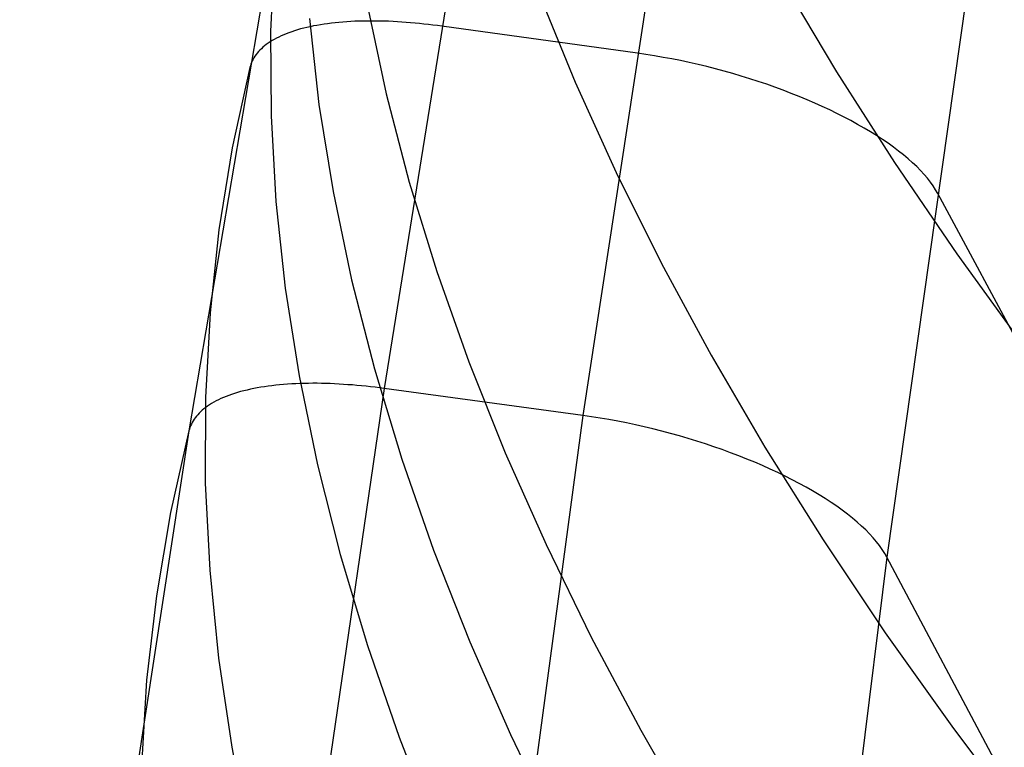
# Model space of a CAD drawing. Header units: millimetres. Extents: x 119 to 175.9, y -203.1 to -153.8.
# Tile 240 of 256: x 171.5 to 172.8, y -194.6 to -193.7. Entities that reach past the tile are written whole.
import ezdxf

# ---------------------------------------------------------------- set-up
doc = ezdxf.new("R2010")
doc.units = ezdxf.units.MM
doc.header["$MEASUREMENT"] = 0
doc.layers.add('Livello 03', color=5, linetype='Continuous', true_color=0x0000ff)

msp = doc.modelspace()

# ---------------------------------------------------------------- linework, layer by layer
at = {"layer": 'Livello 03'}
for p, q in [((172.1452, -193.2169, 44.8868), (171.9976, -194.1336, 44.8055)), ((172.3897, -193.2506, 44.8088), (172.2496, -194.1678, 44.7269)), ((171.9059, -193.2683, 45.1735), (171.7499, -194.1872, 45.0986)), ((172.7659, -193.4258, 44.9955), (172.6353, -194.3476, 44.9209)), ((171.8584, -193.5751, 45.9689), (171.8534, -193.6807, 46.2349)), ((172.5028, -193.617, 49.403), (172.5713, -193.7318, 49.6476)), ((172.1933, -193.6314, 48.3801), (172.2398, -193.745, 48.6345)), ((171.9764, -193.6488, 47.3211), (172.0001, -193.7597, 47.5828)), ((171.9027, -193.6642, 46.7801), (171.9149, -193.7734, 47.0443)), ((171.9354, -193.6698, 44.9212), (171.9306, -193.6703, 44.9257)), ((171.9402, -193.6693, 44.9168), (171.9354, -193.6698, 44.9212)), ((171.9451, -193.6689, 44.9125), (171.9402, -193.6693, 44.9168)), ((171.9501, -193.6685, 44.9083), (171.9451, -193.6689, 44.9125)), ((171.9552, -193.6682, 44.9042), (171.9501, -193.6685, 44.9083)), ((171.9603, -193.6679, 44.9002), (171.9552, -193.6682, 44.9042)), ((171.9655, -193.6677, 44.8963), (171.9603, -193.6679, 44.9002)), ((171.9708, -193.6676, 44.8925), (171.9655, -193.6677, 44.8963)), ((171.9761, -193.6675, 44.8888), (171.9708, -193.6676, 44.8925)), ((171.9814, -193.6675, 44.8852), (171.9761, -193.6675, 44.8888)), ((171.9868, -193.6675, 44.8818), (171.9814, -193.6675, 44.8852)), ((171.9922, -193.6676, 44.8784), (171.9868, -193.6675, 44.8818)), ((171.9977, -193.6677, 44.8751), (171.9922, -193.6676, 44.8784)), ((172.0032, -193.6679, 44.872), (171.9977, -193.6677, 44.8751)), ((172.0088, -193.6682, 44.8689), (172.0032, -193.6679, 44.872)), ((172.0143, -193.6685, 44.866), (172.0088, -193.6682, 44.8689)), ((172.0199, -193.6688, 44.8632), (172.0143, -193.6685, 44.866)), ((172.0255, -193.6692, 44.8604), (172.0199, -193.6688, 44.8632)), ((172.0311, -193.6697, 44.8578), (172.0255, -193.6692, 44.8604)), ((172.0368, -193.6701, 44.8553), (172.0311, -193.6697, 44.8578)), ((172.0424, -193.6707, 44.853), (172.0368, -193.6701, 44.8553)), ((171.8534, -193.6807, 46.2349), (171.8541, -193.7878, 46.501)), ((171.8768, -193.6823, 44.9909), (171.8734, -193.6836, 44.9964)), ((171.8804, -193.6811, 44.9855), (171.8768, -193.6823, 44.9909)), ((171.884, -193.6799, 44.9801), (171.8804, -193.6811, 44.9855)), ((171.8877, -193.6787, 44.9749), (171.884, -193.6799, 44.9801)), ((171.8916, -193.6776, 44.9696), (171.8877, -193.6787, 44.9749)), ((171.8955, -193.6766, 44.9644), (171.8916, -193.6776, 44.9696)), ((171.8996, -193.6756, 44.9593), (171.8955, -193.6766, 44.9644)), ((171.9037, -193.6747, 44.9543), (171.8996, -193.6756, 44.9593)), ((171.908, -193.6738, 44.9493), (171.9037, -193.6747, 44.9543)), ((171.9123, -193.673, 44.9444), (171.908, -193.6738, 44.9493)), ((171.9168, -193.6722, 44.9396), (171.9123, -193.673, 44.9444)), ((171.9213, -193.6715, 44.9349), (171.9168, -193.6722, 44.9396)), ((171.9259, -193.6709, 44.9302), (171.9213, -193.6715, 44.9349)), ((171.9306, -193.6703, 44.9257), (171.9259, -193.6709, 44.9302)), ((172.0481, -193.6713, 44.8507), (172.0424, -193.6707, 44.853)), ((172.0537, -193.6719, 44.8485), (172.0481, -193.6713, 44.8507)), ((172.0594, -193.6726, 44.8465), (172.0537, -193.6719, 44.8485)), ((172.0651, -193.6733, 44.8445), (172.0594, -193.6726, 44.8465)), ((172.0707, -193.6741, 44.8427), (172.0651, -193.6733, 44.8445)), ((172.3189, -193.7084, 44.7643), (172.0707, -193.6741, 44.8427)), ((171.8529, -193.694, 45.0356), (171.8504, -193.6956, 45.0413)), ((171.8555, -193.6923, 45.0299), (171.8529, -193.694, 45.0356)), ((171.8582, -193.6908, 45.0242), (171.8555, -193.6923, 45.0299)), ((171.861, -193.6893, 45.0186), (171.8582, -193.6908, 45.0242)), ((171.8639, -193.6878, 45.013), (171.861, -193.6893, 45.0186)), ((171.867, -193.6863, 45.0074), (171.8639, -193.6878, 45.013)), ((171.8702, -193.6849, 45.0019), (171.867, -193.6863, 45.0074)), ((171.8734, -193.6836, 44.9964), (171.8702, -193.6849, 45.0019)), ((171.8382, -193.7063, 45.0758), (171.8366, -193.7082, 45.0816)), ((171.8399, -193.7044, 45.0701), (171.8382, -193.7063, 45.0758)), ((171.8418, -193.7026, 45.0643), (171.8399, -193.7044, 45.0701)), ((171.8438, -193.7008, 45.0586), (171.8418, -193.7026, 45.0643)), ((171.8459, -193.699, 45.0528), (171.8438, -193.7008, 45.0586)), ((171.8481, -193.6973, 45.0471), (171.8459, -193.699, 45.0528)), ((171.8504, -193.6956, 45.0413), (171.8481, -193.6973, 45.0471)), ((171.8294, -193.7201, 45.1159), (171.8286, -193.7221, 45.1215)), ((171.8303, -193.718, 45.1102), (171.8294, -193.7201, 45.1159)), ((171.8313, -193.716, 45.1045), (171.8303, -193.718, 45.1102)), ((171.8324, -193.714, 45.0988), (171.8313, -193.716, 45.1045)), ((171.8337, -193.712, 45.0931), (171.8324, -193.714, 45.0988)), ((171.8351, -193.7101, 45.0873), (171.8337, -193.712, 45.0931)), ((171.8366, -193.7082, 45.0816), (171.8351, -193.7101, 45.0873)), ((172.3297, -193.71, 44.7611), (172.3189, -193.7084, 44.7643)), ((172.3406, -193.7117, 44.7582), (172.3297, -193.71, 44.7611)), ((172.3516, -193.7136, 44.7557), (172.3406, -193.7117, 44.7582)), ((172.3626, -193.7156, 44.7535), (172.3516, -193.7136, 44.7557)), ((172.3736, -193.7178, 44.7517), (172.3626, -193.7156, 44.7535)), ((172.3846, -193.7202, 44.7503), (172.3736, -193.7178, 44.7517)), ((171.8273, -193.7263, 45.1327), (171.8049, -193.8284, 45.4008)), ((171.8279, -193.7242, 45.1271), (171.8273, -193.7263, 45.1327)), ((171.8286, -193.7221, 45.1215), (171.8279, -193.7242, 45.1271)), ((172.3957, -193.7227, 44.7493), (172.3846, -193.7202, 44.7503)), ((172.4067, -193.7254, 44.7486), (172.3957, -193.7227, 44.7493)), ((172.4178, -193.7282, 44.7483), (172.4067, -193.7254, 44.7486)), ((172.4288, -193.7311, 44.7483), (172.4178, -193.7282, 44.7483)), ((172.4397, -193.7342, 44.7487), (172.4288, -193.7311, 44.7483)), ((172.5713, -193.7318, 49.6476), (172.645, -193.8471, 49.8903)), ((172.2398, -193.745, 48.6345), (172.2918, -193.8596, 48.8876)), ((172.4506, -193.7374, 44.7495), (172.4397, -193.7342, 44.7487)), ((172.4614, -193.7408, 44.7507), (172.4506, -193.7374, 44.7495)), ((172.4722, -193.7442, 44.7522), (172.4614, -193.7408, 44.7507)), ((172.4828, -193.7478, 44.7541), (172.4722, -193.7442, 44.7522)), ((172.4933, -193.7515, 44.7564), (172.4828, -193.7478, 44.7541)), ((172.5037, -193.7553, 44.759), (172.4933, -193.7515, 44.7564)), ((172.514, -193.7593, 44.762), (172.5037, -193.7553, 44.759)), ((172.0001, -193.7597, 47.5828), (172.0295, -193.8719, 47.8437)), ((172.5241, -193.7633, 44.7653), (172.514, -193.7593, 44.762)), ((172.5341, -193.7674, 44.769), (172.5241, -193.7633, 44.7653)), ((172.5439, -193.7716, 44.773), (172.5341, -193.7674, 44.769)), ((171.9149, -193.7734, 47.0443), (171.9327, -193.8839, 47.3082)), ((172.5534, -193.7759, 44.7773), (172.5439, -193.7716, 44.773)), ((172.5628, -193.7803, 44.782), (172.5534, -193.7759, 44.7773)), ((172.572, -193.7848, 44.7871), (172.5628, -193.7803, 44.782)), ((171.8541, -193.7878, 46.501), (171.8603, -193.8963, 46.7672)), ((172.581, -193.7893, 44.7924), (172.572, -193.7848, 44.7871)), ((172.5897, -193.7939, 44.7981), (172.581, -193.7893, 44.7924)), ((172.5982, -193.7986, 44.804), (172.5897, -193.7939, 44.7981)), ((172.6065, -193.8033, 44.8103), (172.5982, -193.7986, 44.804)), ((172.6145, -193.8081, 44.8169), (172.6065, -193.8033, 44.8103)), ((172.6222, -193.8129, 44.8237), (172.6145, -193.8081, 44.8169)), ((172.6296, -193.8177, 44.8309), (172.6222, -193.8129, 44.8237)), ((172.6368, -193.8226, 44.8383), (172.6296, -193.8177, 44.8309)), ((171.8049, -193.8284, 45.4008), (171.788, -193.9323, 45.6696)), ((172.6436, -193.8275, 44.8459), (172.6368, -193.8226, 44.8383)), ((172.6501, -193.8325, 44.8538), (172.6436, -193.8275, 44.8459)), ((172.6564, -193.8374, 44.862), (172.6501, -193.8325, 44.8538)), ((172.6623, -193.8423, 44.8704), (172.6564, -193.8374, 44.862)), ((172.6678, -193.8473, 44.879), (172.6623, -193.8423, 44.8704)), ((172.645, -193.8471, 49.8903), (172.724, -193.963, 50.1309)), ((172.6731, -193.8522, 44.8878), (172.6678, -193.8473, 44.879)), ((172.678, -193.8572, 44.8968), (172.6731, -193.8522, 44.8878)), ((172.6825, -193.8621, 44.906), (172.678, -193.8572, 44.8968)), ((172.2918, -193.8596, 48.8876), (172.3493, -193.975, 49.1393)), ((172.6867, -193.867, 44.9154), (172.6825, -193.8621, 44.906)), ((172.6905, -193.8718, 44.925), (172.6867, -193.867, 44.9154)), ((172.0295, -193.8719, 47.8437), (172.0644, -193.9853, 48.1039)), ((172.694, -193.8767, 44.9347), (172.6905, -193.8718, 44.925)), ((172.6971, -193.8815, 44.9446), (172.694, -193.8767, 44.9347)), ((172.6998, -193.8862, 44.9545), (172.6971, -193.8815, 44.9446)), ((171.9327, -193.8839, 47.3082), (171.9561, -193.9958, 47.5716)), ((174.7031, -197.6142, 52.8843), (172.6998, -193.8862, 44.9545)), ((171.8603, -193.8963, 46.7672), (171.8722, -194.0064, 47.0333)), ((171.788, -193.9323, 45.6696), (171.7767, -194.0378, 45.9389)), ((172.724, -193.963, 50.1309), (172.8082, -194.0793, 50.3694)), ((172.3493, -193.975, 49.1393), (172.4122, -194.0912, 49.3894)), ((172.0644, -193.9853, 48.1039), (172.105, -194.0997, 48.3631)), ((171.8722, -194.0064, 47.0333), (171.8897, -194.1177, 47.299)), ((171.9561, -193.9958, 47.5716), (171.9852, -194.1089, 47.8343)), ((171.7767, -194.0378, 45.9389), (171.7709, -194.1449, 46.2086)), ((172.4122, -194.0912, 49.3894), (172.4806, -194.2081, 49.6377)), ((172.105, -194.0997, 48.3631), (172.1512, -194.2152, 48.6212)), ((171.8897, -194.1177, 47.299), (171.9129, -194.2305, 47.5642)), ((171.9852, -194.1089, 47.8343), (172.0199, -194.2232, 48.0963)), ((171.8412, -194.1321, 44.9032), (171.8366, -194.1329, 44.9081)), ((171.8458, -194.1314, 44.8985), (171.8412, -194.1321, 44.9032)), ((171.8504, -194.1307, 44.8938), (171.8458, -194.1314, 44.8985)), ((171.8552, -194.1301, 44.8891), (171.8504, -194.1307, 44.8938)), ((171.8601, -194.1295, 44.8846), (171.8552, -194.1301, 44.8891)), ((171.865, -194.129, 44.8802), (171.8601, -194.1295, 44.8846)), ((171.87, -194.1286, 44.8759), (171.865, -194.129, 44.8802)), ((171.8751, -194.1282, 44.8716), (171.87, -194.1286, 44.8759)), ((171.8803, -194.1279, 44.8675), (171.8751, -194.1282, 44.8716)), ((171.8855, -194.1276, 44.8634), (171.8803, -194.1279, 44.8675)), ((171.8907, -194.1274, 44.8595), (171.8855, -194.1276, 44.8634)), ((171.8961, -194.1272, 44.8557), (171.8907, -194.1274, 44.8595)), ((171.9014, -194.1272, 44.852), (171.8961, -194.1272, 44.8557)), ((171.9069, -194.1271, 44.8483), (171.9014, -194.1272, 44.852)), ((171.9124, -194.1271, 44.8448), (171.9069, -194.1271, 44.8483)), ((171.9179, -194.1272, 44.8414), (171.9124, -194.1271, 44.8448)), ((171.9234, -194.1273, 44.8381), (171.9179, -194.1272, 44.8414)), ((171.929, -194.1275, 44.835), (171.9234, -194.1273, 44.8381)), ((171.9347, -194.1277, 44.8319), (171.929, -194.1275, 44.835)), ((171.9403, -194.128, 44.8289), (171.9347, -194.1277, 44.8319)), ((171.946, -194.1284, 44.8261), (171.9403, -194.128, 44.8289)), ((171.9517, -194.1288, 44.8234), (171.946, -194.1284, 44.8261)), ((171.9574, -194.1292, 44.8207), (171.9517, -194.1288, 44.8234)), ((171.9631, -194.1297, 44.8182), (171.9574, -194.1292, 44.8207)), ((171.9689, -194.1302, 44.8158), (171.9631, -194.1297, 44.8182)), ((171.9746, -194.1308, 44.8135), (171.9689, -194.1302, 44.8158)), ((171.9803, -194.1314, 44.8114), (171.9746, -194.1308, 44.8135)), ((171.9861, -194.1321, 44.8093), (171.9803, -194.1314, 44.8114)), ((171.9918, -194.1328, 44.8074), (171.9861, -194.1321, 44.8093)), ((171.7971, -194.1437, 44.9606), (171.7937, -194.1451, 44.9662)), ((171.9976, -194.1336, 44.8055), (171.7947, -195.5244, 44.7133)), ((171.8005, -194.1424, 44.9551), (171.7971, -194.1437, 44.9606)), ((171.8041, -194.1411, 44.9496), (171.8005, -194.1424, 44.9551)), ((171.8078, -194.1399, 44.9442), (171.8041, -194.1411, 44.9496)), ((171.8116, -194.1388, 44.9389), (171.8078, -194.1399, 44.9442)), ((171.8155, -194.1376, 44.9336), (171.8116, -194.1388, 44.9389)), ((171.8195, -194.1366, 44.9283), (171.8155, -194.1376, 44.9336)), ((171.8237, -194.1356, 44.9232), (171.8195, -194.1366, 44.9283)), ((171.8279, -194.1346, 44.9181), (171.8237, -194.1356, 44.9232)), ((171.8322, -194.1337, 44.913), (171.8279, -194.1346, 44.9181)), ((171.8366, -194.1329, 44.9081), (171.8322, -194.1337, 44.913)), ((171.9976, -194.1336, 44.8055), (171.9918, -194.1328, 44.8074)), ((172.2496, -194.1678, 44.7269), (171.9976, -194.1336, 44.8055)), ((171.7709, -194.1449, 46.2086), (171.7707, -194.2537, 46.4785)), ((171.7736, -194.156, 45.0061), (171.7712, -194.1577, 45.0119)), ((171.7761, -194.1543, 45.0003), (171.7736, -194.156, 45.0061)), ((171.7787, -194.1527, 44.9945), (171.7761, -194.1543, 45.0003)), ((171.7815, -194.1511, 44.9888), (171.7787, -194.1527, 44.9945)), ((171.7844, -194.1495, 44.9831), (171.7815, -194.1511, 44.9888)), ((171.7874, -194.148, 44.9774), (171.7844, -194.1495, 44.9831)), ((171.7905, -194.1465, 44.9718), (171.7874, -194.148, 44.9774)), ((171.7937, -194.1451, 44.9662), (171.7905, -194.1465, 44.9718)), ((171.7594, -194.1688, 45.0469), (171.7579, -194.1707, 45.0527)), ((171.7611, -194.1669, 45.041), (171.7594, -194.1688, 45.0469)), ((171.7629, -194.165, 45.0352), (171.7611, -194.1669, 45.041)), ((171.7648, -194.1631, 45.0294), (171.7629, -194.165, 45.0352)), ((171.7668, -194.1613, 45.0235), (171.7648, -194.1631, 45.0294)), ((171.7689, -194.1595, 45.0177), (171.7668, -194.1613, 45.0235)), ((171.7712, -194.1577, 45.0119), (171.7689, -194.1595, 45.0177)), ((172.2496, -194.1678, 44.7269), (172.0007, -196.0197, 44.605)), ((172.2605, -194.1694, 44.7236), (172.2496, -194.1678, 44.7269)), ((172.2716, -194.1711, 44.7208), (172.2605, -194.1694, 44.7236)), ((171.752, -194.1809, 45.0816), (171.7512, -194.183, 45.0873)), ((171.753, -194.1788, 45.0758), (171.752, -194.1809, 45.0816)), ((171.754, -194.1768, 45.0701), (171.753, -194.1788, 45.0758)), ((171.7552, -194.1747, 45.0643), (171.754, -194.1768, 45.0701)), ((171.7565, -194.1727, 45.0585), (171.7552, -194.1747, 45.0643)), ((171.7579, -194.1707, 45.0527), (171.7565, -194.1727, 45.0585)), ((172.2827, -194.173, 44.7183), (172.2716, -194.1711, 44.7208)), ((172.2938, -194.1751, 44.7161), (172.2827, -194.173, 44.7183)), ((172.305, -194.1773, 44.7143), (172.2938, -194.1751, 44.7161)), ((172.3162, -194.1797, 44.7129), (172.305, -194.1773, 44.7143)), ((172.3274, -194.1822, 44.7119), (172.3162, -194.1797, 44.7129)), ((172.3386, -194.1849, 44.7112), (172.3274, -194.1822, 44.7119)), ((171.7499, -194.1872, 45.0986), (171.5352, -195.5872, 45.0118)), ((171.7499, -194.1872, 45.0986), (171.7265, -194.291, 45.3703)), ((171.7505, -194.1851, 45.093), (171.7499, -194.1872, 45.0986)), ((171.7512, -194.183, 45.0873), (171.7505, -194.1851, 45.093)), ((172.3498, -194.1877, 44.711), (172.3386, -194.1849, 44.7112)), ((172.361, -194.1907, 44.711), (172.3498, -194.1877, 44.711)), ((172.3721, -194.1938, 44.7115), (172.361, -194.1907, 44.711)), ((172.3831, -194.197, 44.7124), (172.3721, -194.1938, 44.7115)), ((172.3941, -194.2004, 44.7136), (172.3831, -194.197, 44.7124)), ((172.405, -194.2039, 44.7151), (172.3941, -194.2004, 44.7136)), ((172.4158, -194.2075, 44.7171), (172.405, -194.2039, 44.7151)), ((172.1512, -194.2152, 48.6212), (172.2029, -194.3316, 48.8779)), ((172.4265, -194.2112, 44.7194), (172.4158, -194.2075, 44.7171)), ((172.437, -194.2151, 44.7221), (172.4265, -194.2112, 44.7194)), ((172.4474, -194.219, 44.7252), (172.437, -194.2151, 44.7221)), ((172.4577, -194.2231, 44.7286), (172.4474, -194.219, 44.7252)), ((172.4806, -194.2081, 49.6377), (172.5543, -194.3256, 49.8841)), ((171.9129, -194.2305, 47.5642), (171.9417, -194.3444, 47.8289)), ((172.0199, -194.2232, 48.0963), (172.0603, -194.3386, 48.3573)), ((172.4677, -194.2273, 44.7323), (172.4577, -194.2231, 44.7286)), ((172.4776, -194.2315, 44.7364), (172.4677, -194.2273, 44.7323)), ((172.4874, -194.2359, 44.7409), (172.4776, -194.2315, 44.7364)), ((172.4969, -194.2403, 44.7457), (172.4874, -194.2359, 44.7409)), ((172.5062, -194.2448, 44.7508), (172.4969, -194.2403, 44.7457)), ((171.7707, -194.2537, 46.4785), (171.7763, -194.3639, 46.7484)), ((172.5153, -194.2494, 44.7562), (172.5062, -194.2448, 44.7508)), ((172.5241, -194.2541, 44.762), (172.5153, -194.2494, 44.7562)), ((172.5327, -194.2588, 44.7681), (172.5241, -194.2541, 44.762)), ((172.5411, -194.2636, 44.7745), (172.5327, -194.2588, 44.7681)), ((172.5492, -194.2684, 44.7811), (172.5411, -194.2636, 44.7745)), ((172.557, -194.2733, 44.7881), (172.5492, -194.2684, 44.7811)), ((172.5645, -194.2782, 44.7954), (172.557, -194.2733, 44.7881)), ((172.5717, -194.2831, 44.8029), (172.5645, -194.2782, 44.7954)), ((171.7265, -194.291, 45.3703), (171.7086, -194.3966, 45.6426)), ((172.5786, -194.2881, 44.8107), (172.5717, -194.2831, 44.8029)), ((172.5852, -194.2931, 44.8187), (172.5786, -194.2881, 44.8107)), ((172.5915, -194.2981, 44.827), (172.5852, -194.2931, 44.8187)), ((172.5975, -194.3031, 44.8355), (172.5915, -194.2981, 44.827)), ((172.6031, -194.3081, 44.8443), (172.5975, -194.3031, 44.8355)), ((172.6084, -194.3131, 44.8532), (172.6031, -194.3081, 44.8443)), ((172.6133, -194.3181, 44.8624), (172.6084, -194.3131, 44.8532)), ((172.6179, -194.3231, 44.8717), (172.6133, -194.3181, 44.8624)), ((172.2029, -194.3316, 48.8779), (172.2602, -194.449, 49.1332)), ((172.5543, -194.3256, 49.8841), (172.6333, -194.4437, 50.1284)), ((172.6221, -194.3281, 44.8813), (172.6179, -194.3231, 44.8717)), ((172.626, -194.333, 44.891), (172.6221, -194.3281, 44.8813)), ((171.9417, -194.3444, 47.8289), (171.9763, -194.4596, 48.0927)), ((172.0603, -194.3386, 48.3573), (172.1063, -194.455, 48.6171)), ((172.6295, -194.3379, 44.9008), (172.626, -194.333, 44.891)), ((172.6326, -194.3428, 44.9108), (172.6295, -194.3379, 44.9008)), ((172.6353, -194.3476, 44.9209), (172.6326, -194.3428, 44.9108)), ((172.6353, -194.3476, 44.9209), (172.3752, -196.4302, 44.7958)), ((174.6452, -198.1303, 52.9635), (172.6353, -194.3476, 44.9209)), ((171.7763, -194.3639, 46.7484), (171.7875, -194.4756, 47.0181)), ((171.7086, -194.3966, 45.6426), (171.6963, -194.5038, 45.9155)), ((172.6333, -194.4437, 50.1284), (172.7176, -194.5622, 50.3706)), ((172.1063, -194.455, 48.6171), (172.1579, -194.5724, 48.8757)), ((172.2602, -194.449, 49.1332), (172.323, -194.5671, 49.3869)), ((171.9763, -194.4596, 48.0927), (172.0165, -194.5759, 48.3555)), ((171.7875, -194.4756, 47.0181), (171.8044, -194.5887, 47.2876)), ((171.6963, -194.5038, 45.9155), (171.6897, -194.6127, 46.1888)), ((172.323, -194.5671, 49.3869), (172.3913, -194.686, 49.6388)), ((172.7176, -194.5622, 50.3706), (172.8071, -194.6812, 50.6104)), ((172.0165, -194.5759, 48.3555), (172.0624, -194.6932, 48.6172)), ((172.1579, -194.5724, 48.8757), (172.2152, -194.6907, 49.1328)), ((171.8044, -194.5887, 47.2876), (171.8271, -194.7031, 47.5566))]:
    msp.add_line(p, q, dxfattribs=at)

doc.saveas('drawing.dxf')
